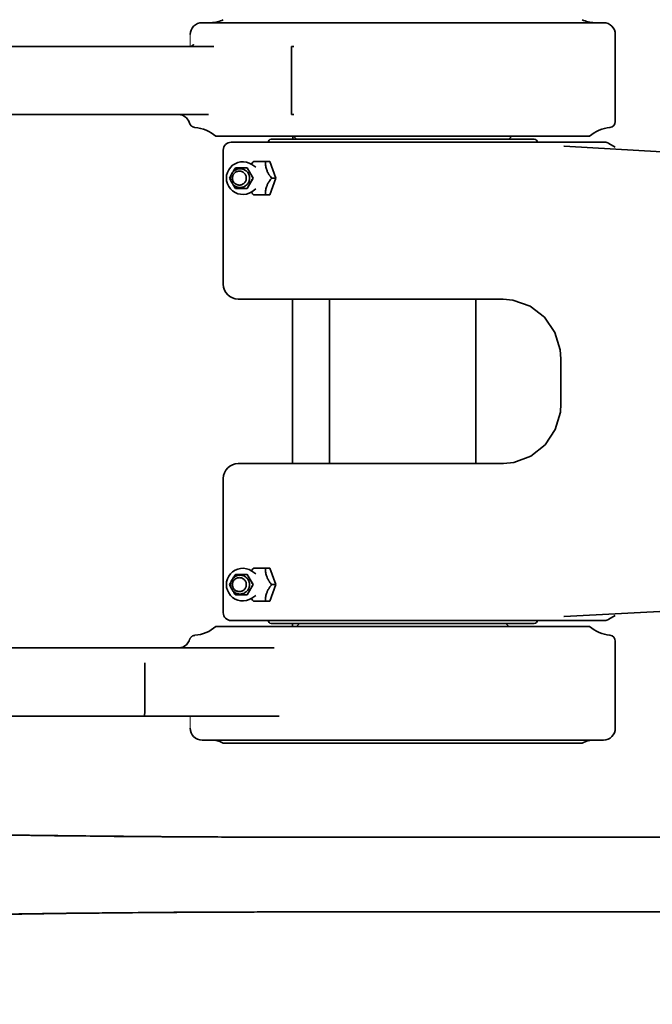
# Model space of a CAD drawing. Header units: millimetres. Extents: x -4455 to 4455, y -3150 to 3150.
# Tile 11 of 20: x 1005 to 1217, y 495 to 824. Entities that reach past the tile are written whole.
import ezdxf

# ---------------------------------------------------------------- set-up
doc = ezdxf.new("R2010")
doc.units = ezdxf.units.MM
doc.layers.get('0').update_dxf_attribs({"lineweight": 35})
for name, color, linetype, lineweight in [('02___PRT_ALL_AXES', 7, 'Continuous', 18), ('尺寸线层', 3, 'Continuous', 18), ('粗实线层', 7, 'Continuous', 35)]:
    doc.layers.add(name, color=color, linetype=linetype, lineweight=lineweight)
doc.styles.add('标准', font='txt', dxfattribs={"width": 0.667})
doc.dimstyles.new('标准', dxfattribs={"dimscale": 30, "dimtxt": 3.5, "dimasz": 4, "dimexe": 2, "dimexo": 0, "dimtad": 1, "dimdsep": 46, "dimtxsty": '标准', "dimblk": '_CAXARROW', "dimcen": 0, "dimdle": 6, "dimazin": 2, "dimtfac": 0.707107, "dimtdec": 3, "dimtmove": 2, "dimatfit": 3, "dimfxl": 1, "dimfrac": 2, "dimtolj": 1, "dimarcsym": 1})

# ---------------------------------------------------------------- blocks, each defined once
blk = doc.blocks.new('*X25')
at = {"layer": '尺寸线层', "linetype": 'Continuous', "transparency": 16777216}
blk.add_hatch(color=0, dxfattribs=at).paths.add_polyline_path([(1049.46, 1915.3), (1147.06, 1843.88), (1126.47, 1822.06)], flags=0)
at = {"layer": '尺寸线层', "color": 0, "linetype": 'Continuous', "transparency": 16777216}
blk.add_line((1049.46, 1915.3), (2334.67, 703.3), dxfattribs=at)
at = {"layer": '尺寸线层', "color": 0, "linetype": 'Continuous', "transparency": 16777216, "insert": (1394.08, 1689.07), "char_height": 105, "width": 534.0269, "attachment_point": 5, "rotation": 316.6794, "line_spacing_factor": 1.15057, "style": '标准'}
blk.add_mtext('\\T1.1;R3253', dxfattribs=at)
blk = doc.blocks.new('_CAXARROW')
blk.add_hatch(color=0).paths.add_polyline_path([(0, 0), (-1, 0.125), (-1, -0.125)], flags=0)

msp = doc.modelspace()

# ---------------------------------------------------------------- linework, layer by layer
at = {"color": 7, "linetype": 'Continuous'}
for p, q in [((1200.661, 823.304), (1066.475, 823.304)), ((1204.663, 819.304), (1204.663, 790.24)), ((1070.431, 815.292), (882.711, 815.292)), ((1096.341, 815.292), (1096.341, 792.636)), ((1097.146, 815.292), (1096.341, 815.292)), ((1068.596, 792.623), (888.959, 792.557)), ((1023.577, 792.541), (1028.406, 792.542)), ((1028.406, 792.542), (1058.724, 792.556)), ((1096.341, 792.636), (1097.146, 792.636)), ((1064.084, 788.266), (1064.09, 788.266)), ((1196.067, 785.304), (1071.07, 785.304)), ((1089.569, 784.304), (1177.568, 784.304)), ((1096.766, 784.304), (1096.766, 785.304)), ((1098.069, 784.304), (1097.069, 785.304)), ((1169.069, 784.304), (1170.069, 785.304)), ((1073.569, 780.704), (1073.569, 735.804)), ((1201.09, 783.304), (1076.174, 783.304)), ((1187.518, 781.957), (1187.475, 781.957)), ((1204.59, 781.703), (1202.519, 782.881)), ((1202.52, 782.88), (1202.52, 782.88)), ((1081.551, 774.733), (1077.612, 774.733)), ((1081.603, 774.733), (1081.551, 774.733)), ((1083.572, 771.304), (1081.603, 774.733)), ((1084.478, 774.929), (1083.095, 775.849)), ((1089.087, 776.861), (1083.655, 776.861)), ((1089.087, 776.861), (1091.114, 771.304)), ((1081.603, 767.875), (1083.572, 771.304)), ((1083.521, 771.304), (1083.572, 771.304)), ((1091.114, 771.304), (1089.087, 765.748)), ((1089.54, 771.554), (1089.533, 771.563)), ((1089.544, 771.557), (1089.537, 771.566)), ((1089.736, 771.304), (1091.114, 771.304)), ((1077.612, 767.875), (1081.551, 767.875)), ((1081.551, 767.875), (1081.603, 767.875)), ((1084.478, 767.68), (1083.095, 766.759)), ((1083.655, 765.748), (1089.087, 765.748)), ((1078.571, 730.804), (1167.19, 730.804)), ((1096.759, 675.804), (1096.762, 730.804)), ((1109.069, 675.804), (1109.069, 730.804)), ((1158.069, 675.804), (1158.069, 730.804)), ((1186.469, 710.804), (1186.469, 695.804)), ((1167.218, 675.804), (1078.569, 675.804)), ((1073.569, 670.804), (1073.569, 625.904)), ((1084.478, 638.929), (1083.095, 639.849)), ((1083.655, 640.861), (1089.087, 640.861)), ((1089.087, 640.861), (1091.114, 635.304)), ((1081.551, 638.733), (1077.612, 638.733)), ((1081.603, 638.733), (1081.551, 638.733)), ((1083.572, 635.304), (1081.603, 638.733)), ((1081.603, 631.875), (1083.572, 635.304)), ((1083.521, 635.304), (1083.572, 635.304)), ((1091.114, 635.304), (1089.087, 629.748)), ((1089.533, 635.046), (1089.54, 635.055)), ((1089.537, 635.043), (1089.544, 635.052)), ((1089.736, 635.304), (1091.114, 635.304)), ((1077.612, 631.875), (1081.603, 631.875)), ((1084.478, 631.68), (1083.095, 630.759)), ((1083.655, 629.748), (1089.087, 629.748)), ((1076.174, 623.304), (1201.096, 623.304)), ((1187.503, 624.652), (1187.472, 624.651)), ((1202.519, 623.728), (1204.652, 624.936)), ((1202.519, 623.728), (1202.519, 623.728)), ((1071.07, 621.304), (1196.067, 621.304)), ((1177.568, 622.304), (1089.569, 622.304)), ((1096.755, 621.304), (1096.755, 622.304)), ((1099.069, 622.304), (1098.069, 621.304)), ((1168.069, 622.304), (1169.069, 621.304)), ((1064.071, 618.341), (1064.065, 618.341)), ((1204.663, 587.304), (1204.663, 616.369)), ((968.606, 614.105), (1013.14, 614.102)), ((1013.14, 614.102), (1047.217, 614.102)), ((1047.217, 614.102), (1090.55, 614.105)), ((1047.331, 596.317), (1047.331, 609.102)), ((1092.303, 591.317), (759.726, 591.317)), ((1066.476, 583.304), (1200.663, 583.304)), ((1193.567, 582.304), (1073.57, 582.304)), ((1093.079, 550.813), (1087.44, 550.825)), ((1093.079, 550.813), (1087.44, 550.824)), ((1089.784, 550.819), (1087.44, 550.824)), ((1099.649, 550.809), (1089.784, 550.82)), ((1099.649, 550.805), (1092.913, 550.813)), ((1092.913, 550.811), (1099.649, 550.805)), ((1092.913, 550.808), (1099.649, 550.804)), ((1092.913, 550.808), (1099.649, 550.804)), ((1099.649, 550.807), (1093.079, 550.813)), ((1099.649, 550.804), (1761.346, 550.804)), ((1093.067, 525.796), (1087.57, 525.783)), ((1087.57, 525.785), (1092.913, 525.795)), ((1087.57, 525.785), (1089.916, 525.79)), ((1089.916, 525.789), (1099.649, 525.8)), ((1093.067, 525.796), (1089.916, 525.79)), ((1092.913, 525.797), (1099.649, 525.804)), ((1100.259, 525.804), (1092.913, 525.801)), ((1092.913, 525.795), (1099.649, 525.803)), ((1099.649, 525.803), (1093.067, 525.796)), ((1099.649, 525.801), (1093.067, 525.796)), ((1761.346, 525.804), (1100.259, 525.804))]:
    msp.add_line(p, q, dxfattribs=at)
for points in [[(1063.616, 815.911), (1063.653, 815.996), (1063.453, 815.762), (1062.66, 815.346), (1062.264, 815.292)], [(1058.475, 792.604), (1059.949, 792.322), (1061.213, 791.519), (1062.096, 790.302), (1062.319, 789.708)], [(1062.321, 789.708), (1062.35, 789.615), (1062.425, 789.427), (1062.516, 789.252), (1062.621, 789.09), (1062.738, 788.943), (1062.866, 788.81), (1063.001, 788.693), (1063.142, 788.591), (1063.287, 788.504), (1063.434, 788.431), (1063.58, 788.373), (1063.723, 788.329), (1063.861, 788.297), (1063.991, 788.276), (1064.084, 788.266)], [(2292.062, 788.604), (2087.429, 789.69), (1899.598, 787.598), (1728.953, 783.106), (1572.803, 776.807), (1428.885, 769.327), (1297.113, 775.583), (1187.518, 781.957)], [(1167.191, 730.804), (1170.443, 730.517), (1176.16, 728.507)], [(1176.16, 728.507), (1180.993, 724.764), (1184.456, 719.698), (1186.236, 713.9), (1186.469, 710.804)], [(1186.469, 695.804), (1186.275, 692.981), (1184.579, 687.17), (1181.191, 682.058), (1176.408, 678.24)], [(1176.408, 678.24), (1170.706, 676.14), (1167.218, 675.804)], [(1187.507, 624.651), (1285.571, 629.749), (1391.953, 638.113), (1512.914, 632.743), (1654.725, 626.163)], [(1062.305, 616.922), (1062.15, 616.494), (1061.274, 615.216), (1059.986, 614.369), (1058.724, 614.121)], [(1064.065, 618.341), (1064.013, 618.336), (1063.929, 618.325), (1063.84, 618.31), (1063.75, 618.29), (1063.659, 618.266), (1063.567, 618.237), (1063.476, 618.203), (1063.386, 618.164), (1063.295, 618.12), (1063.205, 618.07), (1063.116, 618.014), (1063.028, 617.952), (1062.942, 617.885), (1062.859, 617.811), (1062.778, 617.731), (1062.7, 617.646), (1062.626, 617.554), (1062.557, 617.457), (1062.493, 617.354), (1062.434, 617.246), (1062.382, 617.132), (1062.336, 617.014), (1062.305, 616.922)]]:
    msp.add_lwpolyline(points, dxfattribs=at)
for centre, radius, start, end in [((1069.446, 832.304), 9, 270, 297.26604), ((1197.692, 832.304), 9, 242.73396, 270), ((1066.473, 819.303), 4, 90, 180.00347), ((1200.663, 819.304), 4, 0, 90), ((1063.131, 776.304), 12, 48.59038, 85.44532), ((1204.006, 776.304), 12, 95.50581, 131.40962), ((1202.663, 790.24), 2, 275.50581, 360), ((1089.569, 783.304), 1, 90, 180), ((1177.569, 783.304), 1, 360, 90), ((1076.169, 780.704), 2.6, 90, 180), ((1201.096, 780.704), 2.6, 56.82355, 90), ((1080.068, 771.304), 5.461, 56.33488, 303.66506), ((1094.378, 776.382), 6.711, 198.32885, 202.75214), ((1079.19, 771.304), 3.162, 158.67238, 201.28116), ((1079.188, 771.305), 3.16, 144.19855, 158.66675), ((1100.953, 780.352), 14.411, 215.10056, 217.57988), ((1100.678, 762.457), 14.071, 142.16051, 144.91965), ((1102.714, 781.704), 16.631, 217.61089, 218.70437), ((1102.921, 760.74), 16.896, 141.29797, 142.22812), ((1079.185, 771.302), 3.156, 201.27878, 215.87521), ((1094.299, 766.258), 6.627, 157.15628, 161.70263), ((1078.569, 735.804), 5, 180, 270), ((1078.569, 670.804), 5, 90, 180), ((1080.068, 635.304), 5.461, 56.33486, 303.66504), ((1079.19, 635.304), 3.162, 158.67205, 201.28074), ((1079.188, 635.305), 3.16, 144.19864, 158.66642), ((1094.378, 640.382), 6.712, 198.34314, 202.75202), ((1079.185, 635.302), 3.156, 201.27836, 215.87531), ((1094.298, 630.258), 6.626, 157.15592, 161.71721), ((1100.595, 626.517), 13.968, 142.36742, 144.92381), ((1102.193, 625.307), 15.973, 142.23564, 142.39021), ((1102.921, 624.74), 16.895, 141.29795, 142.22815), ((1076.169, 625.904), 2.6, 180, 270), ((1089.569, 623.304), 1, 180, 270), ((1177.569, 623.304), 1, 270, 0), ((1201.096, 625.904), 2.6, 270, 303.1755), ((1063.131, 630.304), 12, 274.46369, 311.40962), ((1204.006, 630.304), 12, 228.59038, 264.49419), ((1202.663, 616.369), 2, 360, 84.49419), ((1066.476, 587.296), 4, 180.00347, 270), ((1200.663, 587.304), 4, 270, 0), ((1069.446, 574.304), 9, 62.73396, 90), ((1197.692, 574.304), 9, 90, 117.26604), ((1098.535, 7149.356), 6598.55, 268.8429711, 269.9511891), ((1102.84, 7250.341), 6699.534, 269.0069969, 269.8683017), ((1102.606, 7238.939), 6688.132, 269.007305, 269.8700783), ((1098.535, -6072.748), 6598.55, 90.0488112, 91.1570289), ((1101.953, -6072.364), 6598.165, 90.124893, 91.1528696), ((1101.713, -6060.012), 6585.812, 90.1230421, 91.1529471)]:
    msp.add_arc(centre, radius, start, end, dxfattribs=at)
for points, knots in [([(1076.625, 773.153), (1076.722, 773.287), (1076.936, 773.54), (1077.313, 773.864), (1077.736, 774.124), (1078.194, 774.316), (1078.677, 774.433), (1079.171, 774.472), (1079.667, 774.434), (1080.149, 774.318), (1080.608, 774.128), (1081.031, 773.868), (1081.409, 773.545), (1081.731, 773.167), (1081.99, 772.743), (1082.18, 772.283), (1082.296, 771.8), (1082.322, 771.469), (1082.322, 771.304)], [0, 0, 0, 0, 2403.8941189, 4807.3267423, 7210.3089797, 9612.9040226, 12015.214755, 14417.3762393, 16819.5381582, 19221.8500827, 21624.4468483, 24027.4310584, 26430.8655468, 28834.7613385, 31239.169512, 33643.7779237, 36049.1140564, 38454.1111776, 38454.1111776, 38454.1111776, 38454.1111776]), ([(1077.612, 774.733), (1077.533, 774.61), (1077.198, 774.086), (1076.874, 773.556), (1076.636, 773.146)], [0, 0, 0, 0, 1417.4624885, 5996.5064248, 5996.5064248, 5996.5064248, 5996.5064248]), ([(1083.521, 771.304), (1083.157, 771.867), (1082.625, 772.728), (1081.987, 773.882), (1081.69, 774.458), (1081.551, 774.733)], [0, 0, 0, 0, 4303.0418293, 6490.794805, 8466.887653, 8466.887653, 8466.887653, 8466.887653]), ([(1083.655, 776.861), (1083.594, 776.784), (1083.354, 776.479), (1083.124, 776.164), (1082.961, 775.923)], [0, 0, 0, 0, 1512.2013176, 6028.2664625, 6028.2664625, 6028.2664625, 6028.2664625]), ([(1088.007, 774.271), (1087.934, 774.492), (1087.816, 774.932), (1087.713, 775.593), (1087.68, 776.235), (1087.694, 776.655), (1087.709, 776.861)], [0, 0, 0, 0, 2847.8430545, 5572.8602404, 8189.277641, 10718.1473225, 10718.1473225, 10718.1473225, 10718.1473225]), ([(1076.245, 772.454), (1076.19, 772.353), (1075.984, 771.973), (1075.786, 771.588), (1075.643, 771.304)], [0, 0, 0, 0, 1583.7830017, 5988.1707175, 5988.1707175, 5988.1707175, 5988.1707175]), ([(1075.643, 771.304), (1075.688, 771.213), (1075.884, 770.828), (1076.085, 770.447), (1076.244, 770.157)], [0, 0, 0, 0, 1411.1102208, 5985.4321068, 5985.4321068, 5985.4321068, 5985.4321068]), ([(1081.263, 771.304), (1081.263, 771.457), (1081.233, 771.763), (1081.1, 772.204), (1080.884, 772.611), (1080.593, 772.967), (1080.238, 773.26), (1079.834, 773.477), (1079.395, 773.611), (1078.938, 773.657), (1078.481, 773.611), (1078.042, 773.477), (1077.638, 773.26), (1077.283, 772.967), (1076.992, 772.611), (1076.776, 772.204), (1076.643, 771.763), (1076.613, 771.457), (1076.613, 771.304)], [0, 0, 0, 0, 2409.8410842, 4818.769121, 7225.9819898, 9630.9130303, 12033.4752152, 14433.8056431, 16832.4044766, 19230.0536679, 21627.6931634, 24026.2641479, 26426.5617886, 28829.1057471, 31234.046022, 33641.2831591, 36050.2576442, 38460.1330272, 38460.1330272, 38460.1330272, 38460.1330272]), ([(1076.613, 771.304), (1076.613, 771.152), (1076.643, 770.845), (1076.776, 770.404), (1076.992, 769.998), (1077.283, 769.641), (1077.638, 769.349), (1078.042, 769.131), (1078.481, 768.997), (1078.938, 768.952), (1079.395, 768.997), (1079.834, 769.131), (1080.238, 769.349), (1080.593, 769.641), (1080.884, 769.998), (1081.1, 770.404), (1081.233, 770.845), (1081.263, 771.152), (1081.263, 771.304)], [0, 0, 0, 0, 2405.3202255, 4809.7291166, 7212.4260571, 9612.8454503, 12010.9004316, 14406.7278429, 16800.8269081, 19193.9781127, 21587.1196397, 23981.1909082, 26376.9855937, 28775.022383, 31175.4509931, 33578.1721565, 35982.6274087, 38387.9818686, 38387.9818686, 38387.9818686, 38387.9818686]), ([(1082.322, 771.304), (1082.322, 771.139), (1082.296, 770.809), (1082.18, 770.326), (1081.991, 769.867), (1081.732, 769.443), (1081.41, 769.065), (1081.033, 768.742), (1080.61, 768.482), (1080.151, 768.291), (1079.669, 768.175), (1079.174, 768.136), (1078.679, 768.176), (1078.197, 768.292), (1077.738, 768.483), (1077.315, 768.743), (1076.939, 769.066), (1076.724, 769.319), (1076.627, 769.452)], [0, 0, 0, 0, 2404.487065, 4809.3107935, 7213.4047025, 9617.297024, 12020.6765687, 14423.5950464, 16826.0641986, 19228.147784, 21629.9486109, 24031.6015823, 26433.256207, 28835.0619358, 31237.1534795, 33639.6332466, 36042.5635041, 38445.9547748, 38445.9547748, 38445.9547748, 38445.9547748]), ([(1081.551, 767.875), (1081.69, 768.15), (1081.987, 768.727), (1082.625, 769.881), (1083.157, 770.741), (1083.521, 771.304)], [0, 0, 0, 0, 1975.1944084, 4161.4912724, 8461.2605343, 8461.2605343, 8461.2605343, 8461.2605343]), ([(1088.473, 773.185), (1088.447, 773.235), (1088.346, 773.432), (1088.253, 773.633), (1088.189, 773.786)], [0, 0, 0, 0, 1526.7128589, 6046.7605264, 6046.7605264, 6046.7605264, 6046.7605264]), ([(1089.163, 772.065), (1089.1, 772.156), (1088.852, 772.518), (1088.626, 772.895), (1088.473, 773.185)], [0, 0, 0, 0, 1526.6597442, 6047.5834681, 6047.5834681, 6047.5834681, 6047.5834681]), ([(1076.637, 769.46), (1076.719, 769.319), (1077.034, 768.785), (1077.364, 768.26), (1077.612, 767.875)], [0, 0, 0, 0, 1568.0007202, 5986.5140728, 5986.5140728, 5986.5140728, 5986.5140728]), ([(1087.709, 765.748), (1087.694, 765.954), (1087.68, 766.374), (1087.714, 767.016), (1087.816, 767.678), (1087.935, 768.118), (1088.008, 768.338)], [0, 0, 0, 0, 2523.5505086, 5134.6133427, 7853.7149974, 10695.0989927, 10695.0989927, 10695.0989927, 10695.0989927]), ([(1088.192, 768.831), (1088.318, 769.13), (1088.615, 769.718), (1088.972, 770.271), (1089.163, 770.544)], [0, 0, 0, 0, 2979.8485382, 6040.7394533, 6040.7394533, 6040.7394533, 6040.7394533]), ([(1082.961, 766.685), (1083.015, 766.605), (1083.237, 766.286), (1083.473, 765.976), (1083.655, 765.748)], [0, 0, 0, 0, 1496.9640944, 6011.5149133, 6011.5149133, 6011.5149133, 6011.5149133]), ([(1083.655, 640.861), (1083.594, 640.784), (1083.354, 640.479), (1083.124, 640.164), (1082.961, 639.923)], [0, 0, 0, 0, 1473.7050273, 5874.8040079, 5874.8040079, 5874.8040079, 5874.8040079]), ([(1088.008, 638.27), (1087.935, 638.491), (1087.816, 638.931), (1087.713, 639.592), (1087.68, 640.235), (1087.694, 640.655), (1087.709, 640.861)], [0, 0, 0, 0, 2776.9715993, 5434.1046226, 7985.2685222, 10451.0104151, 10451.0104151, 10451.0104151, 10451.0104151]), ([(1076.245, 636.454), (1076.19, 636.353), (1075.984, 635.973), (1075.786, 635.588), (1075.643, 635.304)], [0, 0, 0, 0, 1543.1207242, 5834.4262026, 5834.4262026, 5834.4262026, 5834.4262026]), ([(1081.263, 635.304), (1081.263, 635.457), (1081.233, 635.763), (1081.1, 636.204), (1080.884, 636.611), (1080.593, 636.967), (1080.238, 637.26), (1079.834, 637.477), (1079.395, 637.611), (1078.938, 637.657), (1078.481, 637.611), (1078.042, 637.477), (1077.638, 637.26), (1077.283, 636.967), (1076.992, 636.611), (1076.776, 636.204), (1076.643, 635.763), (1076.613, 635.457), (1076.613, 635.304)], [0, 0, 0, 0, 2347.9737429, 4695.057894, 7040.4709288, 9383.6607238, 11724.5424783, 14063.2497638, 16400.2698947, 18736.3647447, 21072.4501215, 23409.4430622, 25748.1183123, 28088.9822035, 30432.1808945, 32777.6174847, 35124.7468354, 37472.753974, 37472.753974, 37472.753974, 37472.753974]), ([(1076.625, 637.153), (1076.722, 637.287), (1076.936, 637.54), (1077.313, 637.864), (1077.736, 638.124), (1078.194, 638.316), (1078.677, 638.433), (1079.171, 638.472), (1079.667, 638.434), (1080.149, 638.318), (1080.608, 638.128), (1081.031, 637.868), (1081.409, 637.545), (1081.731, 637.167), (1081.99, 636.743), (1082.18, 636.283), (1082.296, 635.8), (1082.322, 635.469), (1082.322, 635.304)], [0, 0, 0, 0, 2341.8103845, 4683.171196, 7024.0932532, 9364.6381158, 11704.9060218, 14045.0285381, 16385.1514851, 18725.4205674, 21065.9671457, 23406.8911584, 25748.2538354, 28090.0658944, 30432.3771023, 32774.8833696, 35118.0985597, 37460.9834863, 37460.9834863, 37460.9834863, 37460.9834863]), ([(1077.612, 638.733), (1077.533, 638.61), (1077.198, 638.086), (1076.874, 637.556), (1076.636, 637.146)], [0, 0, 0, 0, 1380.8315304, 5841.5412221, 5841.5412221, 5841.5412221, 5841.5412221]), ([(1083.521, 635.304), (1083.157, 635.867), (1082.625, 636.728), (1081.987, 637.882), (1081.69, 638.458), (1081.551, 638.733)], [0, 0, 0, 0, 4211.2621292, 6352.3528706, 8286.2981923, 8286.2981923, 8286.2981923, 8286.2981923]), ([(1088.473, 637.185), (1088.447, 637.235), (1088.346, 637.432), (1088.253, 637.633), (1088.189, 637.786)], [0, 0, 0, 0, 1489.3877361, 5898.9292307, 5898.9292307, 5898.9292307, 5898.9292307]), ([(1089.163, 636.065), (1089.1, 636.156), (1088.852, 636.518), (1088.626, 636.895), (1088.473, 637.185)], [0, 0, 0, 0, 1489.6141679, 5900.8330214, 5900.8330214, 5900.8330214, 5900.8330214]), ([(1089.736, 635.304), (1089.686, 635.366), (1089.489, 635.615), (1089.3, 635.87), (1089.163, 636.065)], [0, 0, 0, 0, 1479.5148594, 5903.5178568, 5903.5178568, 5903.5178568, 5903.5178568]), ([(1075.643, 635.304), (1075.688, 635.213), (1075.884, 634.828), (1076.085, 634.447), (1076.244, 634.157)], [0, 0, 0, 0, 1375.1036801, 5832.699725, 5832.699725, 5832.699725, 5832.699725]), ([(1076.613, 635.304), (1076.613, 635.152), (1076.643, 634.845), (1076.776, 634.404), (1076.992, 633.998), (1077.283, 633.641), (1077.638, 633.349), (1078.042, 633.131), (1078.481, 632.997), (1078.938, 632.952), (1079.395, 632.997), (1079.834, 633.131), (1080.238, 633.349), (1080.593, 633.641), (1080.884, 633.998), (1081.1, 634.404), (1081.233, 634.845), (1081.263, 635.152), (1081.263, 635.304)], [0, 0, 0, 0, 2344.4306853, 4687.9731211, 7029.8469624, 9369.5009187, 11706.8503172, 14042.028528, 16375.5221302, 18708.0918476, 21040.6521062, 23374.1185592, 25709.2647829, 28046.5963451, 30386.259184, 32728.1565451, 35071.7441123, 37416.208143, 37416.208143, 37416.208143, 37416.208143]), ([(1082.322, 635.304), (1082.322, 635.139), (1082.296, 634.809), (1082.18, 634.326), (1081.991, 633.867), (1081.732, 633.443), (1081.41, 633.065), (1081.033, 632.742), (1080.61, 632.482), (1080.151, 632.291), (1079.669, 632.175), (1079.174, 632.136), (1078.679, 632.176), (1078.197, 632.292), (1077.738, 632.483), (1077.315, 632.743), (1076.939, 633.066), (1076.724, 633.319), (1076.627, 633.452)], [0, 0, 0, 0, 2344.3844518, 4689.0971444, 7033.0982526, 9376.9028121, 11720.2074047, 14063.0624589, 16405.479419, 18747.5204574, 21089.2858089, 23430.9070082, 25772.5298307, 28114.299984, 30456.3488118, 32798.7761626, 35141.6427473, 37484.9588178, 37484.9588178, 37484.9588178, 37484.9588178]), ([(1076.637, 633.46), (1076.719, 633.319), (1077.034, 632.785), (1077.364, 632.26), (1077.612, 631.875)], [0, 0, 0, 0, 1528.6432685, 5836.2495825, 5836.2495825, 5836.2495825, 5836.2495825]), ([(1081.551, 631.875), (1081.69, 632.15), (1081.987, 632.727), (1082.625, 633.881), (1083.157, 634.741), (1083.521, 635.304)], [0, 0, 0, 0, 1934.0731512, 4074.8541165, 8285.1085019, 8285.1085019, 8285.1085019, 8285.1085019]), ([(1088.192, 632.831), (1088.318, 633.13), (1088.615, 633.718), (1088.972, 634.271), (1089.163, 634.544)], [0, 0, 0, 0, 2908.6425709, 5896.3901473, 5896.3901473, 5896.3901473, 5896.3901473]), ([(1082.961, 630.685), (1083.015, 630.605), (1083.237, 630.286), (1083.473, 629.976), (1083.655, 629.748)], [0, 0, 0, 0, 1460.9889923, 5867.0457653, 5867.0457653, 5867.0457653, 5867.0457653]), ([(1087.709, 629.748), (1087.694, 629.954), (1087.68, 630.374), (1087.714, 631.015), (1087.816, 631.677), (1087.934, 632.116), (1088.007, 632.337)], [0, 0, 0, 0, 2463.788974, 5012.9582256, 7667.5277607, 10441.4041702, 10441.4041702, 10441.4041702, 10441.4041702]), ([(1047.331, 596.317), (1047.329, 595.992), (1047.324, 595.354), (1047.314, 594.428), (1047.303, 593.574), (1047.291, 592.924), (1047.28, 592.464), (1047.272, 592.173), (1047.264, 591.921), (1047.255, 591.712), (1047.247, 591.547), (1047.238, 591.43), (1047.23, 591.356), (1047.224, 591.328), (1047.22, 591.317), (1047.217, 591.317)], [0, 0, 0, 0, 5811.8256937, 11411.3960176, 16565.5124396, 21082.977205, 23049.0576267, 24792.9430909, 26297.5289494, 27549.8454001, 28537.2657403, 29249.6584954, 29682.6464348, 29794.1537195, 29839.6598333, 29839.6598333, 29839.6598333, 29839.6598333])]:
    msp.add_open_spline(points, degree=3, knots=knots, dxfattribs=at)
at = {"layer": '02___PRT_ALL_AXES', "color": 7, "linetype": 'Continuous'}
for p, q in [((1062.473, 815.287), (1062.473, 819.303)), ((1062.476, 591.313), (1062.476, 587.296))]:
    msp.add_line(p, q, dxfattribs=at)
at = {"layer": '粗实线层'}
msp.add_arc((2334.674, 703.304), 1766.55, 1.5, 358.5, dxfattribs=at)

# ---------------------------------------------------------------- dimensions: what is measured, and where the dimension line sits
at = {"layer": '尺寸线层'}
dim = msp.add_radius_dim(center=(2334.674, 703.304), mpoint=(1049.462, 1915.298), text='R3253', dimstyle='标准', override={"dimpost": 'R<>', "dimsah": 1, "dimtfac": 1, "dimtfill": 1}, dxfattribs=at)
dim.commit()
dim.dimension.update_dxf_attribs({"geometry": '*X25', "text_midpoint": (1344.787, 1636.798), "dimtype": 164})

doc.saveas('drawing.dxf')
